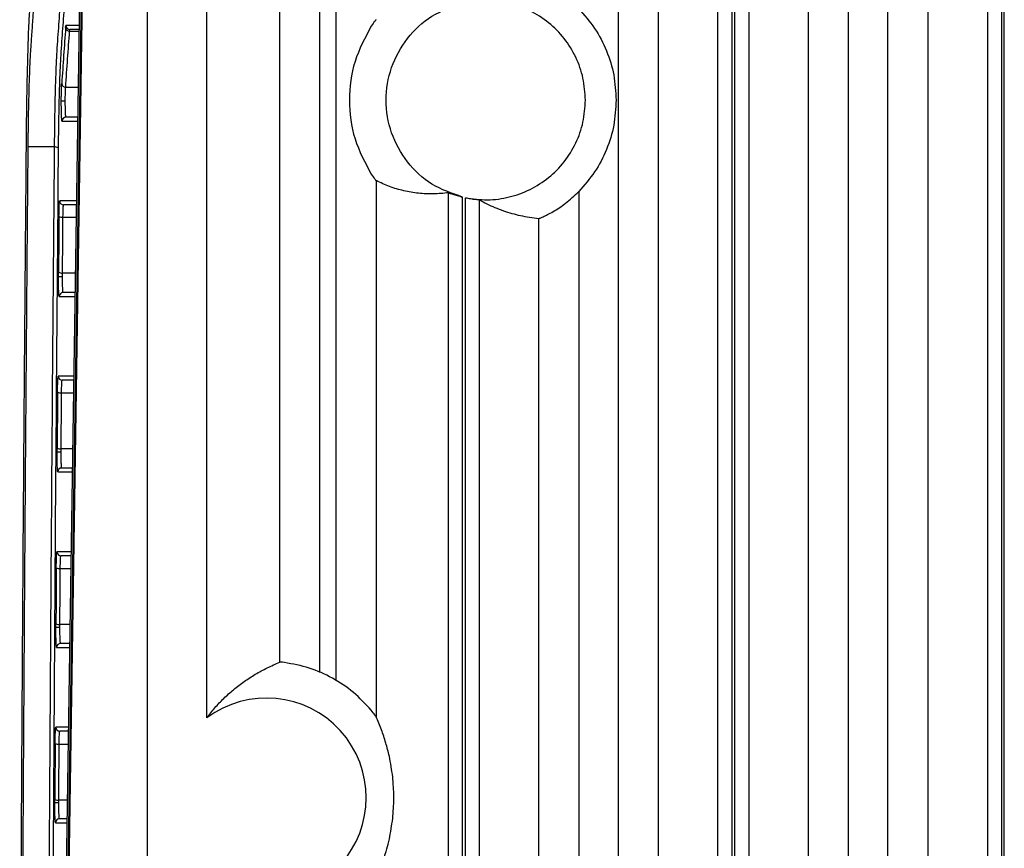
# Model space of a CAD drawing. Header units: millimetres. Extents: x -0.57 to 0.95, y -0.4 to 0.71.
# Tile 65 of 256: x -0.5747 to -0.5253, y 0.2577 to 0.2993. Entities that reach past the tile are written whole.
import ezdxf

# ---------------------------------------------------------------- set-up
doc = ezdxf.new("R2010")
doc.units = ezdxf.units.MM
doc.layers.add('FORMAT', color=7, linetype='Continuous')

msp = doc.modelspace()

# ---------------------------------------------------------------- linework, layer by layer
at = {"layer": 'FORMAT', "color": 7, "linetype": 'Continuous', "lineweight": 25}
for p, q in [((-0.568312, 0.397789), (-0.568312, 0.256248)), ((-0.572911, 0.21469), (-0.571075, 0.335026)), ((-0.571045, 0.334488), (-0.572879, 0.214289)), ((-0.571229, 0.331129), (-0.572991, 0.215691)), ((-0.565312, 0.264267), (-0.565312, 0.32979)), ((-0.561656, 0.267063), (-0.561656, 0.326134)), ((-0.559657, 0.326134), (-0.559657, 0.266542)), ((-0.558817, 0.266129), (-0.558817, 0.312744)), ((-0.544652, 0.231159), (-0.544652, 0.312106)), ((-0.542653, 0.312106), (-0.542653, 0.232965)), ((-0.535121, 0.232359), (-0.535121, 0.312106)), ((-0.533122, 0.312106), (-0.533122, 0.229496)), ((-0.53966, 0.232381), (-0.53966, 0.308824)), ((-0.538961, 0.308824), (-0.538961, 0.232369)), ((-0.538813, 0.232356), (-0.538813, 0.308824)), ((-0.538113, 0.308824), (-0.538113, 0.232247)), ((-0.531127, 0.226693), (-0.531127, 0.307271)), ((-0.529128, 0.304995), (-0.529128, 0.225341)), ((-0.526135, 0.305323), (-0.526135, 0.172315)), ((-0.525436, 0.305268), (-0.525436, 0.17237)), ((-0.525288, 0.172371), (-0.525288, 0.305267)), ((-0.57172, 0.299009), (-0.572386, 0.299009)), ((-0.572201, 0.298727), (-0.571724, 0.298727)), ((-0.571723, 0.298809), (-0.572186, 0.298809)), ((-0.572398, 0.295923), (-0.571767, 0.295923)), ((-0.572582, 0.294209), (-0.571793, 0.294209)), ((-0.57179, 0.294409), (-0.572382, 0.294409)), ((-0.572973, 0.29292), (-0.57428, 0.29292)), ((-0.556818, 0.29123), (-0.556818, 0.26432)), ((-0.553185, 0.193202), (-0.553185, 0.290618)), ((-0.546647, 0.290681), (-0.546647, 0.206466)), ((-0.571854, 0.290209), (-0.572699, 0.290209)), ((-0.552486, 0.193264), (-0.552486, 0.290406)), ((-0.552338, 0.193267), (-0.552338, 0.290373)), ((-0.551638, 0.290265), (-0.551638, 0.193233)), ((-0.571857, 0.290009), (-0.5725, 0.290009)), ((-0.572533, 0.289398), (-0.571866, 0.289398)), ((-0.548646, 0.206466), (-0.548646, 0.28933)), ((-0.571909, 0.286592), (-0.572557, 0.286592)), ((-0.572723, 0.285409), (-0.571927, 0.285409)), ((-0.571924, 0.285609), (-0.572523, 0.285609)), ((-0.571988, 0.281409), (-0.572771, 0.281409)), ((-0.571991, 0.281209), (-0.572571, 0.281209)), ((-0.572605, 0.280581), (-0.572001, 0.280581)), ((-0.572044, 0.277775), (-0.572626, 0.277775)), ((-0.572058, 0.276809), (-0.572592, 0.276809)), ((-0.572792, 0.276609), (-0.572061, 0.276609)), ((-0.572122, 0.272609), (-0.572835, 0.272609)), ((-0.572125, 0.272409), (-0.572635, 0.272409)), ((-0.572669, 0.271764), (-0.572135, 0.271764)), ((-0.572178, 0.268958), (-0.572688, 0.268958)), ((-0.572193, 0.268009), (-0.572654, 0.268009)), ((-0.572853, 0.267809), (-0.572196, 0.267809)), ((-0.572257, 0.263809), (-0.572892, 0.263809)), ((-0.57226, 0.263609), (-0.572692, 0.263609)), ((-0.572726, 0.262947), (-0.57227, 0.262947)), ((-0.572313, 0.260141), (-0.572743, 0.260141)), ((-0.572908, 0.259009), (-0.57233, 0.259009)), ((-0.572327, 0.259209), (-0.572709, 0.259209))]:
    msp.add_line(p, q, dxfattribs=at)
for centre, radius, start, end in [((-0.572186, 0.299009), 0.0001999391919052, 179.982572, 269.982561), ((-0.572208, 0.298921), 0.000194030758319, 184.268441, 271.886005), ((-0.572404, 0.296116), 0.0001936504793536, 184.493335, 272.019163), ((-0.572464, 0.111424), 0.1837851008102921, 89.98514, 90.047453), ((-0.572382, 0.294209), 0.000199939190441, 90.017439, 180.01684), ((-0.57293, 0.29266), 0.0002631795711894, 53.330584, 99.339144), ((-0.5725, 0.290209), 0.0001999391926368, 179.982278, 269.982561), ((-0.572576, 0.289663), 0.0002688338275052, 234.269427, 279.17944), ((-0.5726, 0.286864), 0.000274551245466, 235.164668, 279.021116), ((-0.572606, 0.102624), 0.1837851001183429, 89.98514, 90.047453), ((-0.572523, 0.285409), 0.0001999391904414, 90.017439, 180.01684), ((-0.572571, 0.281409), 0.000199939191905, 179.982572, 269.982561), ((-0.572648, 0.280866), 0.0002882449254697, 237.116991, 278.656299), ((-0.572669, 0.278068), 0.0002953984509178, 238.04348, 278.474208), ((-0.572674, 0.093824), 0.1837850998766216, 89.98514, 90.047453), ((-0.572592, 0.276609), 0.0001999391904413, 90.017439, 180.01684), ((-0.572635, 0.272609), 0.0001999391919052, 179.982572, 269.982561), ((-0.572713, 0.272073), 0.0003126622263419, 240.060462, 278.059012), ((-0.572732, 0.269277), 0.0003217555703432, 241.01594, 277.853778), ((-0.572736, 0.085024), 0.1837851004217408, 89.98514, 90.047453), ((-0.572654, 0.267809), 0.0001999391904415, 90.017439, 180.01684), ((-0.562312, 0.260267), 0.0049999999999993, 233.130102, 126.869898), ((-0.572692, 0.263809), 0.0001999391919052, 179.982572, 269.982561), ((-0.57277, 0.263288), 0.0003439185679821, 243.092242, 277.390072), ((-0.572791, 0.076224), 0.183785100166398, 89.98514, 90.047453), ((-0.572787, 0.260494), 0.0003557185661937, 244.073953, 277.162826), ((-0.572708, 0.259009), 0.0001999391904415, 90.017439, 180.01684)]:
    msp.add_arc(centre, radius, start, end, dxfattribs=at)
for points, knots in [([(-0.5743644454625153, 0.2935267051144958), (-0.5743553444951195, 0.2945843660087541), (-0.5743399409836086, 0.2955847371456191), (-0.5742992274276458, 0.2973974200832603), (-0.5742738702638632, 0.2982094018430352), (-0.5742299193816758, 0.2992276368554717), (-0.5742142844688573, 0.299533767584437), (-0.5741895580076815, 0.2999358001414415), (-0.574181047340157, 0.3000574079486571), (-0.5741641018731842, 0.3003038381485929), (-0.5741217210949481, 0.3009189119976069), (-0.5739433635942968, 0.3034811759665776), (-0.5734982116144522, 0.309616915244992), (-0.5725222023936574, 0.3217429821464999), (-0.5716591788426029, 0.3302368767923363), (-0.5710748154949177, 0.3350262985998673)], [0, 0, 0, 0, 0.0312499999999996, 0.0312499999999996, 0.0624999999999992, 0.0624999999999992, 0.0781249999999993, 0.0781249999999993, 0.0859374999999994, 0.0859374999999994, 0.0937499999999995, 0.1249999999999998, 0.2499999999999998, 0.4999999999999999, 1, 1, 1, 1]), ([(-0.5742800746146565, 0.2929195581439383), (-0.574279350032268, 0.2929990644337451), (-0.5742779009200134, 0.2931580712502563), (-0.5742753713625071, 0.2933938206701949), (-0.5742725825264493, 0.2936273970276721), (-0.5742695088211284, 0.2938586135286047), (-0.5742661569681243, 0.2940875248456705), (-0.5742599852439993, 0.2944726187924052), (-0.5742499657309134, 0.2950007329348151), (-0.5742349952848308, 0.2956268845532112), (-0.5742183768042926, 0.2961950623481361), (-0.5741998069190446, 0.2967195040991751), (-0.5741789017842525, 0.2972023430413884), (-0.5741569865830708, 0.2976084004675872), (-0.5741292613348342, 0.2980085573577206), (-0.574091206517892, 0.2985620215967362), (-0.5740353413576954, 0.299365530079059), (-0.573929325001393, 0.3008756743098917), (-0.5737785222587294, 0.3029782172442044), (-0.5735248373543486, 0.3064067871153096), (-0.5732050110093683, 0.3105271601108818), (-0.5728994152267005, 0.3142115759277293), (-0.5726745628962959, 0.3167982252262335), (-0.5725320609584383, 0.3183959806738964), (-0.5723891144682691, 0.3199572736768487), (-0.5722457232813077, 0.3214821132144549), (-0.5721018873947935, 0.3229704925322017), (-0.5719576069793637, 0.3244224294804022), (-0.5718128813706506, 0.3258378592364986), (-0.5716677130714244, 0.3272170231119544), (-0.5715220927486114, 0.3285590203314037), (-0.5713760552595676, 0.3298672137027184), (-0.5712783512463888, 0.3307082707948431), (-0.5712294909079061, 0.3311288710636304)], [0, 0, 0, 0, 0.0025538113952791, 0.0051074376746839, 0.0076637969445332, 0.0102257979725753, 0.0127963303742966, 0.0153782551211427, 0.0233958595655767, 0.0314441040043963, 0.0389318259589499, 0.0464077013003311, 0.0546350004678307, 0.0628120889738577, 0.0696030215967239, 0.0822802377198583, 0.1008438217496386, 0.1252942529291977, 0.1877712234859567, 0.2502671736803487, 0.3752091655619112, 0.500192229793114, 0.5456574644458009, 0.5911064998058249, 0.6365428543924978, 0.6819700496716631, 0.7273916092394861, 0.7728110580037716, 0.8182319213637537, 0.8636577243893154, 0.9090919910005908, 0.9545382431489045, 1, 1, 1, 1]), ([(-0.571465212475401, 0.3156799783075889), (-0.5714802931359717, 0.3155169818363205), (-0.5717572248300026, 0.3125238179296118), (-0.5721537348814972, 0.3073063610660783), (-0.5725657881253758, 0.3017661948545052), (-0.5727525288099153, 0.2990345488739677), (-0.5728334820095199, 0.2979859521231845), (-0.5728913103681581, 0.2968611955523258), (-0.5729276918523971, 0.2957207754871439), (-0.5729564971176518, 0.294404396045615), (-0.5729671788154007, 0.2934141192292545), (-0.5729725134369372, 0.2929195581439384)], [0, 0, 0, 0, 0.0278803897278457, 0.511977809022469, 0.7540612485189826, 0.8145931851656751, 0.8752207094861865, 0.9064717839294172, 0.9375686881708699, 0.9688207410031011, 0.9999999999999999, 0.9999999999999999, 0.9999999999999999, 0.9999999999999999]), ([(-0.5715141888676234, 0.3124701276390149), (-0.5717048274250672, 0.3101496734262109), (-0.5720237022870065, 0.3062683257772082), (-0.572367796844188, 0.301554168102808), (-0.5725540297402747, 0.2988378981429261), (-0.5726334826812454, 0.2978036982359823), (-0.5726920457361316, 0.2966935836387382), (-0.5727280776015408, 0.2955863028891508), (-0.5727566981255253, 0.2943095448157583), (-0.5727673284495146, 0.2933499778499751), (-0.5727726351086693, 0.2928709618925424)], [0, 0, 0, 0, 0.4261368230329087, 0.7127850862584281, 0.7844599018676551, 0.8561272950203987, 0.8921485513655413, 0.9280174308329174, 0.9640662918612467, 1, 1, 1, 1]), ([(-0.5724013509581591, 0.2989066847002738), (-0.5724003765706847, 0.2989195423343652), (-0.5723984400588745, 0.2989450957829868), (-0.5723954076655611, 0.2989736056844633), (-0.5723923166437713, 0.2989942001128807), (-0.5723891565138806, 0.2990069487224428), (-0.5723870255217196, 0.2990084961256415), (-0.5723859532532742, 0.2990092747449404)], [0, 0, 0, 0, 0.201687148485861, 0.4008359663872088, 0.5991347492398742, 0.7982934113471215, 1, 1, 1, 1]), ([(-0.5568180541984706, 0.2993036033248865), (-0.5568347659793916, 0.2992863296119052), (-0.556869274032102, 0.2992506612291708), (-0.55699411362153, 0.2990732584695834), (-0.5570584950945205, 0.2989817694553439)], [0, 0, 0, 0, 0.4842864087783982, 1, 1, 1, 1]), ([(-0.5726165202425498, 0.2952089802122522), (-0.5726164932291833, 0.2952400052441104), (-0.5726164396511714, 0.2953015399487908), (-0.5726159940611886, 0.2953925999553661), (-0.5726152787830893, 0.2954813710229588), (-0.5726142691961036, 0.2955678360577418), (-0.5726129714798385, 0.2956519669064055), (-0.5726108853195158, 0.2957597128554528), (-0.5726076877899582, 0.2958831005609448), (-0.5726029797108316, 0.2960097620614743), (-0.5725992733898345, 0.2960704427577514), (-0.5725974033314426, 0.2961010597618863)], [0, 0, 0, 0, 0.0844865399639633, 0.1675696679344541, 0.2499573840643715, 0.3323756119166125, 0.4155494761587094, 0.500184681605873, 0.6676284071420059, 0.8322988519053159, 0.9999999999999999, 0.9999999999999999, 0.9999999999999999, 0.9999999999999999]), ([(-0.572416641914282, 0.2952090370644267), (-0.5724166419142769, 0.2953560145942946), (-0.5724148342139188, 0.295502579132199), (-0.5724081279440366, 0.2957529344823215), (-0.5724032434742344, 0.2958561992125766), (-0.5723975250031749, 0.2959227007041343)], [0, 0, 0, 0, 0.5, 0.5, 1, 1, 1, 1]), ([(-0.5725816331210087, 0.2942092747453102), (-0.5725827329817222, 0.2942101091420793), (-0.572584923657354, 0.2942117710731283), (-0.5725881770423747, 0.2942254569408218), (-0.5725913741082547, 0.2942473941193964), (-0.572595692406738, 0.2942898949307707), (-0.5726009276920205, 0.2943671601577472), (-0.5726064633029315, 0.2944971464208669), (-0.5726110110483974, 0.2946559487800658), (-0.5726141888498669, 0.2948336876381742), (-0.5726161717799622, 0.2950204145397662), (-0.5726164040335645, 0.2951460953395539), (-0.5726165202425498, 0.2952089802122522)], [0, 0, 0, 0, 0.0602749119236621, 0.1200540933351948, 0.1798759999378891, 0.2402779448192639, 0.37008859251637, 0.5002277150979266, 0.6300074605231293, 0.7601156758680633, 0.8799729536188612, 1, 1, 1, 1]), ([(-0.5723817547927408, 0.2944092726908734), (-0.5723830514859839, 0.2944102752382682), (-0.5723856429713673, 0.2944122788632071), (-0.5723894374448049, 0.2944281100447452), (-0.5723931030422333, 0.2944527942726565), (-0.5723965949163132, 0.294486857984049), (-0.5723998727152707, 0.294529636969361), (-0.5724028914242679, 0.2945807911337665), (-0.5724056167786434, 0.2946398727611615), (-0.5724087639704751, 0.2947289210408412), (-0.5724120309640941, 0.2948569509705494), (-0.5724151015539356, 0.2950282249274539), (-0.5724161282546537, 0.295148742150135), (-0.572416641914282, 0.2952090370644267)], [0, 0, 0, 0, 0.0712618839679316, 0.1424192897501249, 0.2135342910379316, 0.284620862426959, 0.3556752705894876, 0.4267065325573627, 0.4977668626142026, 0.5688251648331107, 0.7124472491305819, 0.8561370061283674, 1, 1, 1, 1]), ([(-0.5745818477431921, 0.2641970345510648), (-0.5745782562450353, 0.2647951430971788), (-0.5745685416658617, 0.2664129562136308), (-0.5745490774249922, 0.2694688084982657), (-0.5745202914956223, 0.2737814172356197), (-0.5744849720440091, 0.2787241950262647), (-0.5744478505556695, 0.2835341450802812), (-0.5744157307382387, 0.2874615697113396), (-0.5743912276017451, 0.2903778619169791), (-0.5743751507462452, 0.2922881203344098), (-0.57436704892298, 0.2932254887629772), (-0.5743644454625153, 0.2935267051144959)], [0, 0, 0, 0, 0.0607605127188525, 0.1643500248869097, 0.3107695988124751, 0.500013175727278, 0.6689860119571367, 0.8034701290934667, 0.9034699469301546, 0.9689807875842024, 0.9999999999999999, 0.9999999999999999, 0.9999999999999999, 0.9999999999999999]), ([(-0.5747054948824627, 0.208220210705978), (-0.5747045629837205, 0.2088631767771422), (-0.5747026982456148, 0.2101497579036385), (-0.5746994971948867, 0.212080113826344), (-0.5746959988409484, 0.2140120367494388), (-0.5746921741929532, 0.2159454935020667), (-0.5746880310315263, 0.2178804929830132), (-0.5746835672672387, 0.219817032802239), (-0.5746787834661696, 0.2217551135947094), (-0.5746736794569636, 0.2236947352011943), (-0.5746682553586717, 0.2256358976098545), (-0.5746625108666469, 0.2275786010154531), (-0.5746529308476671, 0.2306502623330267), (-0.5746385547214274, 0.2348476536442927), (-0.5746179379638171, 0.2401656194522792), (-0.5745949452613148, 0.2454766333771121), (-0.5745718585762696, 0.2503035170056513), (-0.5745493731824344, 0.2546471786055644), (-0.5745280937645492, 0.2585085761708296), (-0.5745055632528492, 0.2623624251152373), (-0.5744817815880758, 0.2662087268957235), (-0.5744567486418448, 0.2700474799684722), (-0.5744304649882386, 0.2738786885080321), (-0.5744029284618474, 0.2777023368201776), (-0.5743741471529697, 0.2815184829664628), (-0.574344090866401, 0.2853269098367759), (-0.5743128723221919, 0.289128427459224), (-0.5742910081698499, 0.2916557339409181), (-0.5742800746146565, 0.2929195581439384)], [0, 0, 0, 0, 0.0225214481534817, 0.0450656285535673, 0.0676330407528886, 0.0902241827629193, 0.1128395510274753, 0.1354796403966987, 0.1581449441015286, 0.1808359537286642, 0.2035531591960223, 0.2262970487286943, 0.2490681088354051, 0.3114801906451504, 0.3738940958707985, 0.4363200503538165, 0.4987682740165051, 0.544393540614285, 0.5899950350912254, 0.6355767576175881, 0.6811427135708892, 0.726696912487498, 0.7722433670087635, 0.8177860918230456, 0.8633291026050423, 0.9088764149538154, 0.9544320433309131, 1, 1, 1, 1]), ([(-0.5729725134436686, 0.2929195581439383), (-0.5730295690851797, 0.2859669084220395), (-0.5731436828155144, 0.2720613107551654), (-0.5732661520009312, 0.2509127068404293), (-0.5733527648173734, 0.2306794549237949), (-0.5733785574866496, 0.217465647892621), (-0.5733904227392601, 0.211386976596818)], [0, 0, 0, 0, 0.2595334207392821, 0.5190779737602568, 0.7787642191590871, 1, 1, 1, 1]), ([(-0.5727726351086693, 0.2928709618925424), (-0.57282967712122, 0.2859242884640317), (-0.5729438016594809, 0.2720260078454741), (-0.573066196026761, 0.2508882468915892), (-0.5731518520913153, 0.2309491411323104), (-0.5731771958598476, 0.2180293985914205), (-0.573188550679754, 0.2122409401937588)], [0, 0, 0, 0, 0.2621860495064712, 0.524558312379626, 0.7869868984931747, 1, 1, 1, 1]), ([(-0.5570584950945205, 0.2915514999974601), (-0.5569941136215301, 0.2914600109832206), (-0.556869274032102, 0.2912826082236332), (-0.5568347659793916, 0.2912469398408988), (-0.5568180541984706, 0.2912296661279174)], [0, 0, 0, 0, 0.515713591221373, 1, 1, 1, 1]), ([(-0.5531854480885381, 0.2906182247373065), (-0.5534363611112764, 0.2905928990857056), (-0.5539375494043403, 0.2905423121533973), (-0.5546868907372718, 0.2905816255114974), (-0.5554223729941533, 0.2907048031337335), (-0.5561320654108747, 0.2909066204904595), (-0.5565935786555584, 0.2911239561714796), (-0.5568180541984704, 0.2912296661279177)], [0, 0, 0, 0, 0.2072106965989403, 0.4138947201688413, 0.6188211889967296, 0.8145983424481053, 1, 1, 1, 1]), ([(-0.5531854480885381, 0.2906182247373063), (-0.5531813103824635, 0.2906174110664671), (-0.5531730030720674, 0.2906157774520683), (-0.5531120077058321, 0.2905947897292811), (-0.5529796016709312, 0.2905483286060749), (-0.5527520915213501, 0.2904748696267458), (-0.5525747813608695, 0.2904292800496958), (-0.5524858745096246, 0.2904064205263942)], [0, 0, 0, 0, 0.1249229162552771, 0.2508088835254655, 0.5002785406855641, 0.7494296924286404, 1, 1, 1, 1]), ([(-0.5486457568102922, 0.2893302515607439), (-0.5486310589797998, 0.2893339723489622), (-0.5486020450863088, 0.2893413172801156), (-0.54844204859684, 0.2894083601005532), (-0.548216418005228, 0.2895162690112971), (-0.5478476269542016, 0.2897181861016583), (-0.5472862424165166, 0.2900822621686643), (-0.5468661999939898, 0.2904757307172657), (-0.5466469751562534, 0.2906810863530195)], [0, 0, 0, 0, 0.1289776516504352, 0.2546051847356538, 0.3768006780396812, 0.5016100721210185, 0.7398847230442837, 1, 1, 1, 1]), ([(-0.572733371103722, 0.289445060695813), (-0.5727331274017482, 0.2894711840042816), (-0.5727326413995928, 0.2895232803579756), (-0.572731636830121, 0.2895989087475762), (-0.5727304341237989, 0.289672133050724), (-0.5727285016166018, 0.2897683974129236), (-0.5727255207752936, 0.2898818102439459), (-0.5727211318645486, 0.2899989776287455), (-0.572716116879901, 0.2900937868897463), (-0.572710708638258, 0.2901602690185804), (-0.5727051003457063, 0.2902018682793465), (-0.5727013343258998, 0.2902068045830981), (-0.5726994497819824, 0.29020927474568)], [0, 0, 0, 0, 0.0608655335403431, 0.1213809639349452, 0.181947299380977, 0.2429645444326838, 0.3712840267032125, 0.500011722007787, 0.6283574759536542, 0.7571093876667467, 0.8784557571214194, 1, 1, 1, 1]), ([(-0.5523378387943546, 0.2903730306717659), (-0.5522492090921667, 0.2903557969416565), (-0.5520720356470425, 0.2903213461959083), (-0.5518429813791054, 0.2902905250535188), (-0.5516791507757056, 0.2902726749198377), (-0.5516519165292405, 0.290267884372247), (-0.5516382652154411, 0.2902654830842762)], [0, 0, 0, 0, 0.250066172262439, 0.4998898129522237, 0.749317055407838, 1, 1, 1, 1]), ([(-0.5516382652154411, 0.2902654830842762), (-0.5515122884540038, 0.2901970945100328), (-0.5512519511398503, 0.2900557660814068), (-0.5508488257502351, 0.2898755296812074), (-0.5504290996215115, 0.2897153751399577), (-0.5500017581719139, 0.2895814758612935), (-0.5495667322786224, 0.2894724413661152), (-0.5491147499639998, 0.2893847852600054), (-0.548804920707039, 0.2893487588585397), (-0.5486457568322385, 0.2893302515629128)], [0, 0, 0, 0, 0.1263299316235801, 0.2610671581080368, 0.4042121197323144, 0.5469872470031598, 0.6894741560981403, 0.8404782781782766, 1, 1, 1, 1]), ([(-0.5725334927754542, 0.2893979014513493), (-0.5725316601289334, 0.2895708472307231), (-0.572527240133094, 0.2897282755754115), (-0.5725150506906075, 0.2899479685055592), (-0.5725073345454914, 0.2900092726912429), (-0.5724995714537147, 0.2900092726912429)], [0, 0, 0, 0, 0.5, 0.5, 1, 1, 1, 1]), ([(-0.5727577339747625, 0.2864089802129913), (-0.5727576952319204, 0.2864475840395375), (-0.57275761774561, 0.286524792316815), (-0.572757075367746, 0.2866004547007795), (-0.5727568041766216, 0.2866382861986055)], [0, 0, 0, 0, 0.4999959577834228, 1, 1, 1, 1]), ([(-0.5727228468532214, 0.2854092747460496), (-0.5727239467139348, 0.2854101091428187), (-0.5727261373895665, 0.2854117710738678), (-0.5727293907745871, 0.2854254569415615), (-0.5727325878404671, 0.2854473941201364), (-0.5727369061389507, 0.2854898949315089), (-0.5727421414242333, 0.2855671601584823), (-0.5727476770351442, 0.2856971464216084), (-0.57275222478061, 0.2858559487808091), (-0.5727554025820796, 0.2860336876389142), (-0.5727573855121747, 0.2862204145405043), (-0.5727576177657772, 0.2863460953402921), (-0.5727577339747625, 0.2864089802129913)], [0, 0, 0, 0, 0.0602749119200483, 0.1200540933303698, 0.1798759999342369, 0.2402779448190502, 0.3700885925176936, 0.5002277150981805, 0.6300074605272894, 0.760115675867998, 0.8799729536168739, 0.9999999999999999, 0.9999999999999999, 0.9999999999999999, 0.9999999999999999]), ([(-0.5725229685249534, 0.2856092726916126), (-0.5725242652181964, 0.2856102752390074), (-0.57252685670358, 0.2856122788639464), (-0.5725306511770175, 0.2856281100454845), (-0.5725343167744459, 0.2856527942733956), (-0.5725378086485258, 0.2856868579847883), (-0.5725410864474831, 0.2857296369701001), (-0.5725441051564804, 0.2857807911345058), (-0.5725468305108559, 0.2858398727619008), (-0.5725499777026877, 0.2859289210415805), (-0.5725532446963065, 0.2860569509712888), (-0.5725563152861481, 0.2862282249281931), (-0.5725573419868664, 0.2863487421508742), (-0.5725578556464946, 0.286409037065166)], [0, 0, 0, 0, 0.0712618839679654, 0.1424192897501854, 0.2135342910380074, 0.2846208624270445, 0.3556752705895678, 0.426706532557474, 0.4977668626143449, 0.568825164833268, 0.7124472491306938, 0.8561370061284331, 1, 1, 1, 1]), ([(-0.5728046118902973, 0.2806237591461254), (-0.5728043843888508, 0.2806504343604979), (-0.5728039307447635, 0.2807036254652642), (-0.5728029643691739, 0.2807809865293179), (-0.5728017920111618, 0.2808559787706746), (-0.5727998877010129, 0.2809547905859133), (-0.5727969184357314, 0.2810714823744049), (-0.5727925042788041, 0.2811922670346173), (-0.5727874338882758, 0.2812901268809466), (-0.5727819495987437, 0.2813587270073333), (-0.5727762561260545, 0.2814016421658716), (-0.5727724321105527, 0.2814067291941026), (-0.5727705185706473, 0.2814092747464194)], [0, 0, 0, 0, 0.0608135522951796, 0.1212638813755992, 0.1817641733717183, 0.2427265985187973, 0.3711692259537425, 0.5000132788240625, 0.6284826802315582, 0.7573515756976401, 0.8785785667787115, 1, 1, 1, 1]), ([(-0.5726047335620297, 0.2805808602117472), (-0.572603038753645, 0.2807575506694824), (-0.5725986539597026, 0.2809194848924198), (-0.5725863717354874, 0.2811458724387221), (-0.5725785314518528, 0.2812092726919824), (-0.5725706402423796, 0.2812092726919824)], [0, 0, 0, 0, 0.5, 0.5, 1, 1, 1, 1]), ([(-0.5728265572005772, 0.2776089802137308), (-0.5728265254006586, 0.2776439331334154), (-0.5728264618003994, 0.2777138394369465), (-0.5728260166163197, 0.2777825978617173), (-0.572825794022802, 0.2778169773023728)], [0, 0, 0, 0, 0.4999966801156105, 1, 1, 1, 1]), ([(-0.5727916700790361, 0.276609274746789), (-0.5727927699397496, 0.2766101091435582), (-0.5727949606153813, 0.2766117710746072), (-0.572798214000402, 0.2766254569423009), (-0.5728014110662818, 0.2766473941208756), (-0.5728057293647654, 0.2766898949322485), (-0.5728109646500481, 0.2767671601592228), (-0.5728165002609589, 0.2768971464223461), (-0.5728210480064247, 0.2770559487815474), (-0.5728242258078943, 0.2772336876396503), (-0.5728262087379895, 0.2774204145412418), (-0.5728264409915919, 0.2775460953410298), (-0.5728265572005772, 0.2776089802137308)], [0, 0, 0, 0, 0.0602749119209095, 0.1200540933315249, 0.1798759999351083, 0.2402779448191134, 0.3700885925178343, 0.500227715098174, 0.6300074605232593, 0.760115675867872, 0.8799729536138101, 1, 1, 1, 1]), ([(-0.5725917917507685, 0.2768092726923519), (-0.5725930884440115, 0.2768102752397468), (-0.5725956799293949, 0.2768122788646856), (-0.5725994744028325, 0.2768281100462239), (-0.5726031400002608, 0.276852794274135), (-0.5726066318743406, 0.2768868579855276), (-0.572609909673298, 0.2769296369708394), (-0.5726129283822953, 0.2769807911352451), (-0.5726156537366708, 0.2770398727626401), (-0.5726188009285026, 0.2771289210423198), (-0.5726220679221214, 0.2772569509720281), (-0.572625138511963, 0.2774282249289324), (-0.5726261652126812, 0.2775487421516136), (-0.5726266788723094, 0.2776090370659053)], [0, 0, 0, 0, 0.0712618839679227, 0.1424192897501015, 0.2135342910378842, 0.2846208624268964, 0.355675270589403, 0.4267065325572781, 0.4977668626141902, 0.5688251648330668, 0.7124472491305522, 0.8561370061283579, 1, 1, 1, 1]), ([(-0.5728688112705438, 0.2718024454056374), (-0.5728686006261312, 0.2718296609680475), (-0.5728681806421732, 0.2718839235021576), (-0.5728672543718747, 0.2719629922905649), (-0.5728661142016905, 0.2720397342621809), (-0.5728642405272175, 0.2721410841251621), (-0.5728612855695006, 0.2722610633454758), (-0.5728568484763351, 0.2723854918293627), (-0.5728517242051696, 0.2724864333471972), (-0.5728461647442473, 0.2725571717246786), (-0.5728403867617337, 0.2726014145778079), (-0.5728365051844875, 0.2726066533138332), (-0.5728345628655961, 0.2726092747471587)], [0, 0, 0, 0, 0.0607607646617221, 0.1211451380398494, 0.181578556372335, 0.2424854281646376, 0.3710527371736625, 0.5000149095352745, 0.6286094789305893, 0.7575971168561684, 0.878702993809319, 0.9999999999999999, 0.9999999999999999, 0.9999999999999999, 0.9999999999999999]), ([(-0.5726689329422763, 0.2717638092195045), (-0.5726673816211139, 0.2719441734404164), (-0.5726630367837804, 0.2721106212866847), (-0.5726506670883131, 0.272343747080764), (-0.5726427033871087, 0.2724092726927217), (-0.5726346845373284, 0.2724092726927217)], [0, 0, 0, 0, 0.5, 0.5, 1, 1, 1, 1]), ([(-0.572888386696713, 0.2688089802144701), (-0.5728883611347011, 0.2688403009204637), (-0.5728883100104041, 0.2689029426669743), (-0.5728879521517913, 0.2689647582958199), (-0.5728877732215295, 0.2689956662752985)], [0, 0, 0, 0, 0.4999973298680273, 0.9999999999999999, 0.9999999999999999, 0.9999999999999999, 0.9999999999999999]), ([(-0.572853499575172, 0.2678092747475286), (-0.5728545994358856, 0.2678101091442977), (-0.5728567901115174, 0.2678117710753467), (-0.5728600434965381, 0.26782545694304), (-0.5728632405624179, 0.2678473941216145), (-0.5728675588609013, 0.2678898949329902), (-0.5728727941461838, 0.2679671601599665), (-0.5728783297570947, 0.2680971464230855), (-0.5728828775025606, 0.2682559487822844), (-0.5728860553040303, 0.268433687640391), (-0.5728880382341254, 0.268620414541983), (-0.5728882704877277, 0.268746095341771), (-0.572888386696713, 0.2688089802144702)], [0, 0, 0, 0, 0.0602749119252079, 0.1200540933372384, 0.179875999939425, 0.2402779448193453, 0.3700885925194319, 0.5002277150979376, 0.6300074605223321, 0.7601156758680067, 0.8799729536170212, 1, 1, 1, 1]), ([(-0.5726536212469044, 0.2680092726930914), (-0.5726549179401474, 0.2680102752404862), (-0.572657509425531, 0.2680122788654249), (-0.5726613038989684, 0.2680281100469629), (-0.5726649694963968, 0.2680527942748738), (-0.5726684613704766, 0.2680868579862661), (-0.572671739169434, 0.2681296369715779), (-0.5726747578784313, 0.2681807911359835), (-0.5726774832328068, 0.2682398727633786), (-0.5726806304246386, 0.2683289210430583), (-0.5726838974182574, 0.2684569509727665), (-0.5726869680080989, 0.2686282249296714), (-0.5726879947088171, 0.2687487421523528), (-0.5726885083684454, 0.2688090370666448)], [0, 0, 0, 0, 0.0712618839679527, 0.1424192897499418, 0.2135342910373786, 0.2846208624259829, 0.3556752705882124, 0.4267065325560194, 0.4977668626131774, 0.5688251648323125, 0.7124472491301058, 0.8561370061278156, 1, 1, 1, 1]), ([(-0.5653118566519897, 0.2642666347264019), (-0.5651781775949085, 0.2644404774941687), (-0.5648961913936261, 0.264807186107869), (-0.5644510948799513, 0.2652691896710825), (-0.5639625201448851, 0.2657075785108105), (-0.5634340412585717, 0.2661089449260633), (-0.5628697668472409, 0.2664722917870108), (-0.5622732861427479, 0.2667973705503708), (-0.5618650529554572, 0.2669726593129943), (-0.5616556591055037, 0.2670625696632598)], [0, 0, 0, 0, 0.1097558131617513, 0.2315218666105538, 0.3653028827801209, 0.5106800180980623, 0.6651302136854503, 0.8282362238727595, 1, 1, 1, 1]), ([(-0.5614152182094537, 0.2670505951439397), (-0.5614812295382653, 0.2670561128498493), (-0.5616132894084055, 0.2670671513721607), (-0.5616415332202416, 0.2670640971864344), (-0.5616556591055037, 0.267062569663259)], [0, 0, 0, 0, 0.4998591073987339, 0.9999999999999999, 0.9999999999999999, 0.9999999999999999, 0.9999999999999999]), ([(-0.5568180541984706, 0.2643204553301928), (-0.5568332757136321, 0.264346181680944), (-0.5568656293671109, 0.2644008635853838), (-0.5569917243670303, 0.2645648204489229), (-0.557058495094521, 0.2646516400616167)], [0, 0, 0, 0, 0.4704728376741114, 1, 1, 1, 1]), ([(-0.574632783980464, 0.2552722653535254), (-0.5746291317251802, 0.2559772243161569), (-0.574621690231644, 0.2574135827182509), (-0.5746094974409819, 0.2596059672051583), (-0.5745962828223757, 0.2618762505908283), (-0.5745867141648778, 0.2634146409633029), (-0.5745818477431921, 0.2641970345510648)], [0, 0, 0, 0, 0.2366809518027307, 0.482238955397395, 0.7366774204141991, 1, 1, 1, 1]), ([(-0.5559288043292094, 0.2602666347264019), (-0.5559289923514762, 0.2603107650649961), (-0.5559293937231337, 0.2604049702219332), (-0.5559337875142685, 0.2605999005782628), (-0.5559512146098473, 0.2609791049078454), (-0.5559931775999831, 0.2614032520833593), (-0.5560636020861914, 0.2618981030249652), (-0.5561777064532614, 0.2624676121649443), (-0.5563423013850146, 0.2630841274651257), (-0.5565640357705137, 0.2637363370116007), (-0.5567280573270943, 0.264113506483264), (-0.5568180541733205, 0.2643204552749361)], [0, 0, 0, 0, 0.0050561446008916, 0.0107933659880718, 0.0259954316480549, 0.0761624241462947, 0.1557555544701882, 0.2653692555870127, 0.4575196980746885, 0.7023469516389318, 1, 1, 1, 1]), ([(-0.5729260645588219, 0.2629811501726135), (-0.5729258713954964, 0.2630088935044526), (-0.5729254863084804, 0.2630642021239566), (-0.572924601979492, 0.2631449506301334), (-0.572923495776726, 0.2632234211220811), (-0.5729216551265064, 0.2633272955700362), (-0.5729187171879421, 0.2634505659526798), (-0.5729142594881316, 0.2635786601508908), (-0.5729090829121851, 0.263682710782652), (-0.5729034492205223, 0.2637556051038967), (-0.5728975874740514, 0.2638011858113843), (-0.5728936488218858, 0.2638065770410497), (-0.5728916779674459, 0.2638092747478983)], [0, 0, 0, 0, 0.0607072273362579, 0.121024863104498, 0.1813906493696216, 0.242241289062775, 0.3709346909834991, 0.500016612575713, 0.6287377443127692, 0.7578457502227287, 0.8788289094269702, 1, 1, 1, 1]), ([(-0.572726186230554, 0.2629467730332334), (-0.5727247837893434, 0.263130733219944), (-0.5727204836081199, 0.2633016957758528), (-0.5727080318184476, 0.2635415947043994), (-0.5726999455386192, 0.2636092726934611), (-0.572691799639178, 0.2636092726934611)], [0, 0, 0, 0, 0.5, 0.5, 1, 1, 1, 1]), ([(-0.5729433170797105, 0.2600089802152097), (-0.5729432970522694, 0.2600366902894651), (-0.5729432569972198, 0.260092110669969), (-0.5729429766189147, 0.2601469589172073), (-0.5729428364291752, 0.2601743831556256)], [0, 0, 0, 0, 0.4999979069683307, 1, 1, 1, 1]), ([(-0.5729084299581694, 0.259009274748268), (-0.5729095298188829, 0.2590101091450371), (-0.5729117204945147, 0.2590117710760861), (-0.5729149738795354, 0.2590254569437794), (-0.5729181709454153, 0.2590473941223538), (-0.5729224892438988, 0.2590898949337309), (-0.5729277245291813, 0.2591671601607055), (-0.5729332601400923, 0.2592971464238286), (-0.572937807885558, 0.2594559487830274), (-0.5729409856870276, 0.2596336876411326), (-0.5729429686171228, 0.2598204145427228), (-0.5729432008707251, 0.2599460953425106), (-0.5729433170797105, 0.2600089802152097)], [0, 0, 0, 0, 0.0602749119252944, 0.1200540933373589, 0.1798759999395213, 0.2402779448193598, 0.3700885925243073, 0.5002277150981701, 0.6300074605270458, 0.7601156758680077, 0.8799729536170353, 0.9999999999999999, 0.9999999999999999, 0.9999999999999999, 0.9999999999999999]), ([(-0.5727085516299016, 0.259209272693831), (-0.5727098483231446, 0.2592102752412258), (-0.572712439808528, 0.2592122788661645), (-0.5727162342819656, 0.2592281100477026), (-0.5727198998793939, 0.2592527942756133), (-0.5727233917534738, 0.2592868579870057), (-0.5727266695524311, 0.2593296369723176), (-0.5727296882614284, 0.2593807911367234), (-0.5727324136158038, 0.2594398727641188), (-0.5727355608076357, 0.2595289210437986), (-0.5727388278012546, 0.2596569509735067), (-0.5727418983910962, 0.2598282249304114), (-0.5727429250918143, 0.2599487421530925), (-0.5727434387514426, 0.2600090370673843)], [0, 0, 0, 0, 0.0712618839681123, 0.1424192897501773, 0.2135342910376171, 0.284620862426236, 0.3556752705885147, 0.426706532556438, 0.497766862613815, 0.5688251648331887, 0.7124472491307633, 0.8561370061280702, 1, 1, 1, 1]), ([(-0.5568180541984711, 0.2562128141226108), (-0.5567490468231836, 0.256369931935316), (-0.5566200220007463, 0.2566636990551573), (-0.5564402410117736, 0.2571554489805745), (-0.5562874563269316, 0.2576474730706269), (-0.5561618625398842, 0.2581446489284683), (-0.5560636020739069, 0.2586351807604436), (-0.5559931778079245, 0.259130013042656), (-0.5559512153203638, 0.2595541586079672), (-0.555933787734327, 0.2599333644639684), (-0.5559293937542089, 0.2601282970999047), (-0.5559289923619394, 0.2602225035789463), (-0.5559288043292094, 0.2602666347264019)], [0, 0, 0, 0, 0.2281939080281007, 0.4266598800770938, 0.5954464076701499, 0.7346331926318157, 0.8442441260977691, 0.9238382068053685, 0.9740046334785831, 0.9892065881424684, 0.9949438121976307, 1, 1, 1, 1])]:
    msp.add_open_spline(points, degree=3, knots=knots, dxfattribs=at)
for points in [[(-0.5524858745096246, 0.2904064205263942), (-0.5530133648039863, 0.290589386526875), (-0.5540683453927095, 0.2909553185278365), (-0.5553124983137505, 0.2921225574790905), (-0.5561252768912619, 0.2935979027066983), (-0.5564051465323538, 0.2952666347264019), (-0.5561252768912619, 0.2969353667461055), (-0.5553124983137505, 0.2984107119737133), (-0.5540683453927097, 0.2995779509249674), (-0.5530133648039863, 0.2999438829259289), (-0.5524858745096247, 0.3001268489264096)], [(-0.5463118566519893, 0.295266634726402), (-0.546335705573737, 0.295636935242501), (-0.5463834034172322, 0.2963775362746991), (-0.5467631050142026, 0.297433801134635), (-0.5473488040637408, 0.2983836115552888), (-0.5481339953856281, 0.2991798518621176), (-0.5490744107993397, 0.2997849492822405), (-0.5501241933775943, 0.3001632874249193), (-0.5512358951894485, 0.300318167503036), (-0.551970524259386, 0.3002128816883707), (-0.5523378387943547, 0.300160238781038)], [(-0.5466469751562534, 0.2998521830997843), (-0.5463668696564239, 0.2995335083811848), (-0.5458066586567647, 0.2988961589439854), (-0.5452246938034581, 0.2977574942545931), (-0.5448414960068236, 0.2965374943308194), (-0.544794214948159, 0.2956902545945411), (-0.5447705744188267, 0.295266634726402)], [(-0.5570584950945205, 0.298981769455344), (-0.5573684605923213, 0.2984021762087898), (-0.5579883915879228, 0.2972429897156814), (-0.5582380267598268, 0.295266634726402), (-0.5579883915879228, 0.2932902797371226), (-0.5573684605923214, 0.2921310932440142), (-0.5570584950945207, 0.29155149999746)], [(-0.572401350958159, 0.2989066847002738), (-0.5724669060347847, 0.2979832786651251), (-0.5725322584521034, 0.2970480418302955), (-0.5725974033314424, 0.2961010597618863)], [(-0.5723975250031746, 0.2959227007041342), (-0.5723323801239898, 0.2968693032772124), (-0.572267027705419, 0.2978041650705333), (-0.5722014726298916, 0.2987272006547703)], [(-0.5722014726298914, 0.2987272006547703), (-0.5721966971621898, 0.2987810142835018), (-0.572191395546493, 0.2988092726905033), (-0.5721860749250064, 0.2988092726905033)], [(-0.5523378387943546, 0.2903730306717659), (-0.5519705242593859, 0.2903203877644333), (-0.5512358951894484, 0.2902151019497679), (-0.5501241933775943, 0.2903699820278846), (-0.5490744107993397, 0.2907483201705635), (-0.548133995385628, 0.2913534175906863), (-0.5473488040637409, 0.2921496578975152), (-0.5467631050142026, 0.293099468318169), (-0.5463834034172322, 0.2941557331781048), (-0.546335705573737, 0.2948963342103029), (-0.5463118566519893, 0.295266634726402)], [(-0.5447705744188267, 0.295266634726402), (-0.544794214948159, 0.2948430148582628), (-0.5448414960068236, 0.2939957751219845), (-0.5452246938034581, 0.2927757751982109), (-0.5458066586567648, 0.2916371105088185), (-0.5463668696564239, 0.2909997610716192), (-0.5466469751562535, 0.2906810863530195)], [(-0.5727333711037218, 0.2894450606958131), (-0.5727412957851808, 0.2885102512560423), (-0.5727491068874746, 0.2875746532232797), (-0.5727568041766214, 0.2866382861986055)], [(-0.5725569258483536, 0.2865924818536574), (-0.572549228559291, 0.287528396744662), (-0.5725414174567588, 0.2884635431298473), (-0.5725334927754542, 0.2893979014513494)], [(-0.5725578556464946, 0.286409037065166), (-0.5725578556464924, 0.2864707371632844), (-0.5725575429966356, 0.2865324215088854), (-0.5725569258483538, 0.2865924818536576)], [(-0.5728046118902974, 0.2806237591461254), (-0.572811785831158, 0.2796888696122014), (-0.5728188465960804, 0.2787532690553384), (-0.5728257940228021, 0.2778169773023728)], [(-0.5726259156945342, 0.277775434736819), (-0.5726189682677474, 0.2787112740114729), (-0.572611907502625, 0.2796464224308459), (-0.5726047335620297, 0.2805808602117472)], [(-0.5726266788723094, 0.2776090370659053), (-0.5726266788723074, 0.2776649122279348), (-0.5726264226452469, 0.2777207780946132), (-0.5726259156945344, 0.277775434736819)], [(-0.5728688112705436, 0.2718024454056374), (-0.5728752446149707, 0.2708674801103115), (-0.5728815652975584, 0.2699318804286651), (-0.5728877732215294, 0.2689956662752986)], [(-0.5726878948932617, 0.2689583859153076), (-0.5726816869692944, 0.2698941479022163), (-0.5726753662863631, 0.2708292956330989), (-0.5726689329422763, 0.2717638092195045)], [(-0.5726885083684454, 0.2688090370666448), (-0.5726885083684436, 0.2688591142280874), (-0.5726883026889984, 0.2689091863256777), (-0.5726878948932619, 0.2689583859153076)], [(-0.5570584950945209, 0.2646516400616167), (-0.5573478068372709, 0.264962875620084), (-0.5579264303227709, 0.2655853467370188), (-0.5589946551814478, 0.2662909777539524), (-0.560162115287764, 0.2668163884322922), (-0.5609975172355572, 0.2669725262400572), (-0.5614152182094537, 0.2670505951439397)], [(-0.5729260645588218, 0.2629811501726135), (-0.5729317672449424, 0.2620461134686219), (-0.57293735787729, 0.2611105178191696), (-0.5729428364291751, 0.2601743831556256)], [(-0.5727429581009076, 0.2601413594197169), (-0.5727374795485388, 0.2610770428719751), (-0.572731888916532, 0.2620121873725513), (-0.5727261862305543, 0.2629467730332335)], [(-0.5727434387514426, 0.2600090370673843), (-0.5727434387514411, 0.2600533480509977), (-0.5727432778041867, 0.2600976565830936), (-0.5727429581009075, 0.2601413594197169)]]:
    msp.add_open_spline(points, degree=3, dxfattribs=at)

doc.saveas('drawing.dxf')
